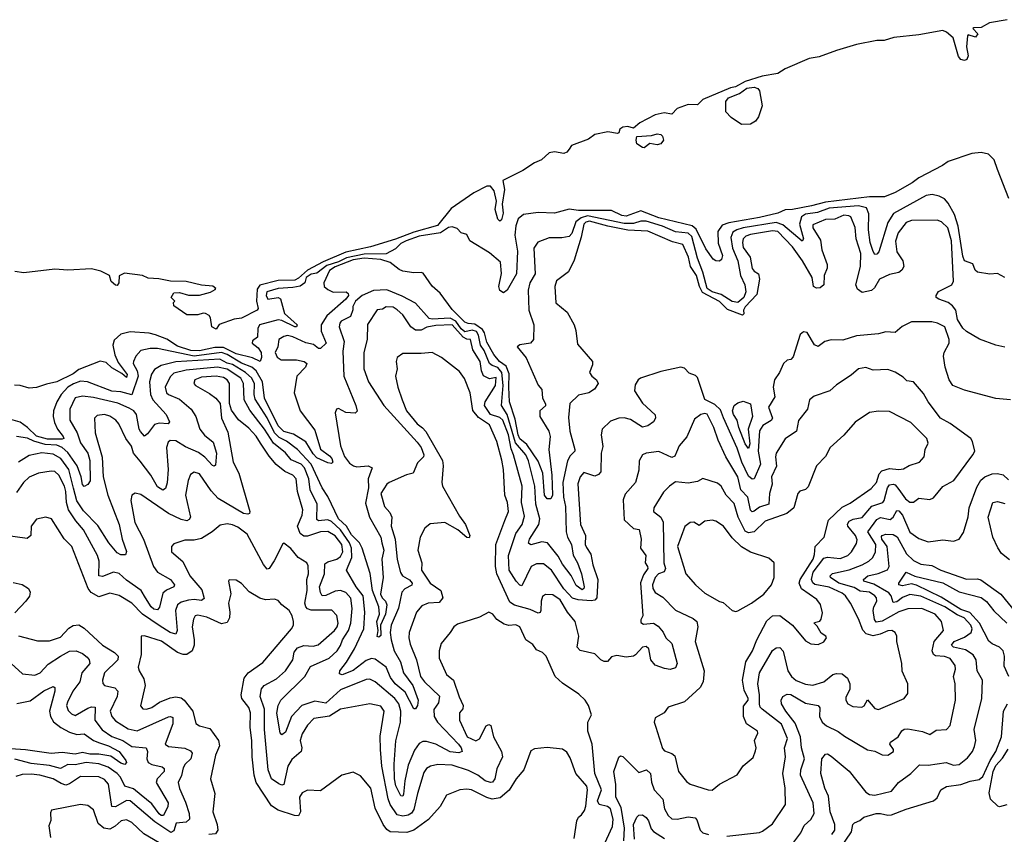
# Model space of a CAD drawing. Extents: x 1443846 to 1577407, y 839182 to 927291.
# Tile 137 of 256: x 1453132 to 1458512, y 908502 to 912953. Entities that reach past the tile are written whole.
import ezdxf

# ---------------------------------------------------------------- set-up
doc = ezdxf.new("R2010")
doc.units = 0

msp = doc.modelspace()

# ---------------------------------------------------------------- linework, layer by layer
at = {"layer": '0CON20XD'}
for points in [[(1458527.3, 912952.7), (1458431.2, 912935), (1458385, 912910), (1458345, 912907.5), (1458340, 912905), (1458367.5, 912875), (1458355, 912857.5), (1458315, 912870), (1458310, 912865), (1458304.4, 912805), (1458314.6, 912755), (1458306.9, 912735), (1458295, 912729.1), (1458275, 912734.4), (1458262.3, 912752.3), (1458233, 912853), (1458195, 912884.3), (1458175, 912892.9), (1458045, 912869.6), (1457907.5, 912855), (1457855, 912838.2), (1457815, 912839.7), (1457705, 912817.4), (1457595, 912783.7), (1457499.8, 912750.2), (1457445, 912740), (1457313.6, 912685), (1457275, 912659.6), (1457188.1, 912645), (1457096.7, 912615), (1457043.8, 912586.2), (1457015, 912580.5), (1456865, 912516.4), (1456835, 912487.5), (1456785, 912488.9), (1456725, 912467.4), (1456695, 912435.8), (1456653.7, 912443.7), (1456605, 912433.1), (1456520.2, 912389.8), (1456485, 912360.9), (1456455, 912368.9), (1456427.1, 912365), (1456411.9, 912355), (1456405.8, 912334.2), (1456399.2, 912330.8), (1456345, 912340.2), (1456275, 912325.9), (1456240.8, 912299.2), (1456147.5, 912265), (1456133.5, 912245), (1456120.8, 912229.2), (1456105, 912222.5), (1456055, 912230.3), (1456024.7, 912225.3), (1455983.4, 912186.6), (1455945, 912171.5), (1455882, 912128), (1455772.7, 912075), (1455780.8, 912025), (1455767.5, 911945), (1455774.2, 911895), (1455765, 911859.4), (1455755, 911851.5), (1455745, 911862.9), (1455730.4, 911915), (1455738, 911962), (1455725, 912016.9), (1455705, 912043.3), (1455685, 912042.3), (1455613.6, 912006.4), (1455489, 911921), (1455415, 911827.8), (1455285, 911791.2), (1455185, 911752.9), (1455048.5, 911711.5)], [(1457075, 912379.5), (1457018.8, 912418.8), (1456990, 912450), (1456990.4, 912505), (1457004.3, 912525.7), (1457065, 912550), (1457105, 912577.9), (1457145, 912583.6), (1457165, 912577.3), (1457175, 912564), (1457188.5, 912481.5), (1457168.6, 912421.4), (1457151.7, 912398.3), (1457125, 912381.2), (1457075, 912379.5)], [(1456545, 912253.3), (1456534.1, 912254.1), (1456504.1, 912274.1), (1456500.4, 912295), (1456504.7, 912315.3), (1456585, 912320.3), (1456615, 912329.5), (1456635, 912325.7), (1456645, 912315.5), (1456649.5, 912295), (1456635, 912273.8), (1456615, 912269.2), (1456575, 912277.1), (1456545, 912253.3)], [(1458537, 911975), (1458475.3, 912134.7), (1458456.8, 912186.8), (1458425, 912218.5), (1458385, 912227.3), (1458335, 912221.5), (1458205, 912178.1), (1458174.1, 912155.9), (1458045, 912088.8), (1458008.9, 912061.1), (1457915, 912009.2), (1457857.5, 911985), (1457775, 911984.9), (1457535, 911956.2), (1457458.1, 911935), (1457355, 911916.3), (1457315, 911914.7), (1457274.8, 911895.2), (1457175, 911871.8), (1457007.4, 911842.6), (1456970.6, 911829.4), (1456946.7, 911795), (1456947.6, 911732.4), (1456971.9, 911665), (1456967.3, 911642.7), (1456955, 911634.2), (1456935, 911635.6), (1456921.9, 911645), (1456881.4, 911701.4), (1456827.9, 911807.9), (1456806.8, 911826.8), (1456625, 911870.2), (1456525, 911907.8), (1456445, 911880), (1456422.4, 911882.4), (1456365, 911909.5), (1456185, 911910.8), (1456135, 911917.9), (1456055, 911895.3), (1455965, 911900), (1455885, 911888.9), (1455855.6, 911864.4), (1455842.9, 911827.1), (1455838.4, 911775), (1455852.8, 911687.2), (1455845.8, 911565), (1455794.7, 911475), (1455775, 911460.9), (1455755, 911473.1), (1455749.6, 911495), (1455764.1, 911565.9), (1455758.7, 911628.7), (1455698.7, 911678.7), (1455590.8, 911745), (1455575, 911778.8), (1455545, 911788), (1455521.7, 911811.7), (1455495, 911821.6), (1455475, 911816.6), (1455431.3, 911788.7), (1455315, 911769.4), (1455243, 911745), (1455215, 911730.2), (1455185, 911701.5), (1455135, 911673.8), (1455015, 911671.5), (1454918.5, 911651.5), (1454875, 911629), (1454810.8, 911609.2), (1454755, 911567.3), (1454725, 911562.4), (1454698, 911545), (1454690.3, 911515), (1454665, 911497.7), (1454625, 911488.8), (1454544.3, 911485), (1454482.9, 911465), (1454478.2, 911445), (1454488.8, 911425), (1454545, 911435.3), (1454558.1, 911428.1), (1454578.2, 911348.2), (1454648.1, 911285), (1454645.3, 911274.7), (1454635, 911274.7), (1454565, 911309.2), (1454545, 911312.6), (1454443.1, 911285), (1454434.3, 911265), (1454430.9, 911219.1), (1454405, 911198), (1454403.3, 911185), (1454435, 911160), (1454451.1, 911135), (1454453, 911107), (1454445.5, 911084.5), (1454405, 911105.7), (1454315, 911127.1), (1454245, 911162.5), (1454198.4, 911161.6), (1454115, 911142.7), (1454066.8, 911145), (1453995, 911169.3), (1453936.5, 911206.5), (1453875, 911231.3), (1453840.5, 911240.5), (1453735, 911248.1), (1453685, 911235.3), (1453647.9, 911202.1), (1453640.8, 911175), (1453651.3, 911121.3), (1453670.4, 911080.4), (1453719.2, 911015), (1453715, 910997.5), (1453690.5, 911020.5), (1453635, 911050.2), (1453605, 911080), (1453572.4, 911087.6), (1453455, 911040.9), (1453425, 911017.1), (1453335.6, 910974.4), (1453277.9, 910962.1), (1453225, 910942.5), (1453185, 910939.2), (1453135, 910954.4), (1453104.2, 910955.8)], [(1458514.6, 911544.6), (1458475, 911565.6), (1458433, 911563), (1458365, 911573.3), (1458352, 911585), (1458339.1, 911619.1), (1458295, 911635.6), (1458285, 911660), (1458260, 911825), (1458238.9, 911888.9), (1458205, 911951.1), (1458185, 911973.3), (1458155, 911989.4), (1458118.1, 911998.1), (1458085, 911992.7), (1457906.2, 911893.8), (1457874.9, 911845.1), (1457825.4, 911685), (1457815, 911671.4), (1457805, 911670.6), (1457795, 911685.7), (1457778.9, 911735), (1457770.2, 911805), (1457772.4, 911892.4), (1457758.2, 911925), (1457715, 911936), (1457555, 911922.8), (1457491.1, 911898.9), (1457425, 911889.7), (1457402.9, 911875), (1457392.3, 911835), (1457414.5, 911755.5), (1457406.9, 911743.1), (1457301.5, 911831.5), (1457265.3, 911845.3), (1457084.8, 911815.2), (1457049.7, 911805), (1457028.5, 911791.5), (1457017.8, 911762.2), (1457027.2, 911705), (1457055.2, 911635), (1457070.2, 911555), (1457094.8, 911505), (1457100.3, 911465), (1457089.1, 911435), (1457055, 911407), (1457025, 911413.5), (1456965, 911450.7), (1456915, 911466.3), (1456888.8, 911485), (1456864.1, 911574.1), (1456835, 911650), (1456805, 911768.2), (1456785, 911786), (1456715, 911793.9), (1456645, 911824.2), (1456555, 911852), (1456525, 911851.9), (1456485, 911839.7), (1456435, 911840.1), (1456235, 911880.6), (1456200.4, 911869.6), (1456171.4, 911848.6), (1456148.8, 911785), (1456135, 911768.5), (1456095, 911760.3), (1456025, 911761.4), (1455963.1, 911736.9), (1455941.9, 911705), (1455947.7, 911565), (1455920, 911515), (1455910.8, 911475), (1455914, 911365), (1455942, 911285), (1455940, 911205), (1455923.9, 911186.1), (1455865, 911176.7), (1455850, 911165), (1455899.2, 911105), (1455938.3, 911018.3), (1455965.7, 910955.7), (1455985, 910932.5), (1455988.7, 910885), (1456005.6, 910854.4), (1456005, 910842.5), (1455974.2, 910815.8), (1455973.4, 910785), (1456022.6, 910705), (1456030.3, 910675), (1456023, 910605), (1456039.6, 910465), (1456042.4, 910355), (1456034.8, 910335.2), (1456015, 910334.3), (1455999.6, 910355), (1455989.7, 910475), (1455965, 910540), (1455902.7, 910632.7), (1455865, 910662), (1455856, 910685), (1455840, 910770), (1455809.2, 910865), (1455804.1, 910945), (1455807.4, 911017.4), (1455789.3, 911059.3), (1455754.6, 911085), (1455723.1, 911123.1), (1455685, 911190.8), (1455671.9, 911241.9), (1455660.9, 911260.9), (1455618.6, 911288.6), (1455582.3, 911292.3), (1455565, 911300.6), (1455495, 911368.9), (1455428.8, 911458.8), (1455385, 911497.3), (1455337, 911567), (1455325, 911572.2), (1455285, 911570.5), (1455225, 911578.1), (1455205, 911587.5), (1455156.8, 911626.8), (1455105, 911643.2), (1455015, 911649.6), (1454955, 911640.3), (1454855, 911602.9), (1454825, 911583), (1454794, 911515), (1454796.6, 911495), (1454815, 911477.9), (1454845, 911464.1), (1454916.2, 911465), (1454926.9, 911456.9), (1454928.2, 911445), (1454914.7, 911425), (1454810.4, 911335), (1454779.9, 911285), (1454778.8, 911251.2), (1454807.5, 911185), (1454775, 911156.2), (1454765, 911155.8), (1454737.7, 911177.7), (1454695, 911187.4), (1454625, 911220.7), (1454595, 911227.2), (1454575, 911222.7), (1454547.5, 911205), (1454543.2, 911165), (1454528.2, 911135), (1454539.7, 911109.7), (1454561.4, 911095), (1454645, 911093.9), (1454686, 911085), (1454700.8, 911075), (1454694.5, 911055), (1454646.1, 911005), (1454631.2, 910915), (1454665.5, 910815), (1454745, 910710), (1454775, 910605.5), (1454825, 910570), (1454837.3, 910555), (1454842.5, 910535), (1454835, 910528.6), (1454815, 910530.8), (1454755, 910559.6), (1454735, 910580), (1454696.4, 910646.4), (1454627.5, 910687.5), (1454575, 910702.3), (1454543.6, 910733.6), (1454469, 910885), (1454459.8, 910975), (1454424, 911035), (1454401.4, 911055), (1454345, 911076.4), (1454265, 911123.1), (1454235, 911133.6), (1454085, 911115.1), (1453885, 911156.5), (1453845, 911156.7), (1453795, 911145.9), (1453767.7, 911115), (1453753.3, 911085), (1453752.4, 911075), (1453774.2, 911034.2), (1453779.7, 911005), (1453745, 910902.5), (1453685, 910919), (1453635, 910922.7), (1453503.7, 910973.7), (1453465, 910977), (1453426.3, 910963.7), (1453395.8, 910944.2), (1453358.5, 910905), (1453335.2, 910865), (1453317.8, 910815), (1453315.7, 910785), (1453322.5, 910752.5), (1453338.9, 910715), (1453370.5, 910675), (1453372.9, 910665), (1453365, 910661), (1453285, 910661.3), (1453225, 910677.8), (1453175.5, 910725.5), (1453135, 910753.6), (1453045, 910780)], [(1458515, 911164), (1458465, 911173.7), (1458376.8, 911206.8), (1458305, 911248.9), (1458285, 911267.8), (1458256.8, 911315), (1458246.6, 911365), (1458229.5, 911389.5), (1458205, 911407.7), (1458153.3, 911425), (1458140, 911435), (1458138.8, 911445), (1458151.7, 911468.3), (1458225.3, 911504.7), (1458234.6, 911525), (1458222.6, 911745), (1458202.3, 911815), (1458169, 911849), (1458145, 911857.6), (1458005, 911856.5), (1457975, 911843.8), (1457932.5, 911787.5), (1457918.1, 911741.9), (1457924.4, 911685), (1457958.2, 911635), (1457962, 911605), (1457951.2, 911585), (1457935, 911571.2), (1457885, 911560.4), (1457830.6, 911535), (1457803, 911487), (1457786.2, 911473.8), (1457735, 911462.6), (1457710.1, 911480.1), (1457701, 911505), (1457726.2, 911605), (1457727.6, 911675), (1457702.5, 911755), (1457696.6, 911816.6), (1457674, 911875), (1457662, 911882), (1457635, 911884.6), (1457585, 911862.7), (1457535, 911861.8), (1457465, 911832.5), (1457465.6, 911815), (1457508, 911748), (1457515.5, 911695), (1457543.5, 911615), (1457543.9, 911595), (1457527.9, 911555), (1457525.9, 911505), (1457505, 911488.2), (1457485, 911486.2), (1457470, 911495), (1457462.4, 911545), (1457409, 911635), (1457355, 911711.8), (1457274.1, 911795.9), (1457245, 911799.7), (1457125, 911779.6), (1457099.4, 911770.6), (1457084.8, 911755), (1457080.7, 911735), (1457085, 911708.2), (1457122.9, 911655), (1457135, 911592.5), (1457145, 911578.5), (1457167.9, 911565), (1457173.6, 911535), (1457158.8, 911451.2), (1457095, 911383.5), (1457087, 911365), (1457088.5, 911345), (1457081.4, 911338.6), (1456999, 911369), (1456955, 911413.5), (1456863.1, 911463.1), (1456846.9, 911495), (1456830.6, 911555), (1456797.6, 911605), (1456785.8, 911655), (1456755, 911723.8), (1456699.1, 911739.1), (1456565, 911797.8), (1456455, 911802.8), (1456345, 911825.5), (1456245, 911851.2), (1456225, 911845.6), (1456215, 911835.6), (1456200.5, 911765), (1456161.4, 911638.6), (1456131.1, 911575), (1456065, 911525.7), (1456055.5, 911495), (1456062.1, 911405), (1456124.1, 911354.1), (1456161.8, 911285), (1456171.3, 911255), (1456179.5, 911179.5), (1456261.4, 911085), (1456262.7, 911067.3), (1456245.8, 911025), (1456258, 911005), (1456283.8, 910985), (1456292, 910965), (1456273.3, 910935), (1456242.5, 910915), (1456185, 910902), (1456138.8, 910855), (1456130.6, 910779.4), (1456137.2, 910705), (1456165.3, 910604.7), (1456164.6, 910595), (1456139.7, 910570.3), (1456125, 910541.9), (1456099.8, 910425), (1456102.8, 910345), (1456113.4, 910293.4), (1456117.6, 910155), (1456124.8, 910125), (1456146.9, 910085), (1456156.6, 910026.6), (1456179.7, 909985), (1456201.6, 909925), (1456216.3, 909855), (1456214.7, 909845), (1456205, 909837.6), (1456172, 909862), (1456145.5, 909915.5), (1456097.4, 909977.4), (1456075, 910021.1), (1456015.3, 910095), (1455985, 910100.6), (1455925, 910083.2), (1455912.1, 910092.1), (1455917.2, 910115), (1455967.8, 910195), (1455974.3, 910225), (1455951.5, 910305), (1455947.3, 910405), (1455912, 910542), (1455897.3, 910575), (1455841.8, 910641.8), (1455795.6, 910795.6), (1455765.1, 910845), (1455774.5, 910955), (1455766.5, 911025), (1455745, 911053.4), (1455713.1, 911063.1), (1455699.5, 911075), (1455670.7, 911145), (1455650.8, 911175), (1455639.8, 911229.8), (1455628.7, 911248.7), (1455605, 911255.6), (1455565, 911246.6), (1455545, 911264), (1455515.7, 911305.7), (1455485, 911322.4), (1455386.3, 911316.3), (1455370.1, 911320.1), (1455295, 911403.4), (1455222.5, 911442.5), (1455137.5, 911477.5), (1455065, 911472.6), (1455003.8, 911445), (1454967.7, 911415), (1454952.5, 911385), (1454953.2, 911366.8), (1454939, 911331), (1454888.9, 911305), (1454880.5, 911295), (1454876.9, 911275), (1454905.9, 911195), (1454897.6, 911142.4), (1454902.6, 911005), (1454969.1, 910845), (1454975.7, 910814.3), (1454965, 910802.9), (1454915, 910806.7), (1454875, 910828), (1454863.8, 910825), (1454856.2, 910805), (1454885.9, 910624.1), (1454906.4, 910566.4), (1454935, 910529.6), (1454955.7, 910515.7), (1454975, 910510.5), (1455035.5, 910515.5), (1455058.9, 910505), (1455036.9, 910445), (1455037.7, 910395), (1455021.3, 910311.3), (1455043, 910235), (1455105, 910126.4), (1455111.5, 910095), (1455121, 910055), (1455111.5, 910005), (1455118.2, 909905), (1455103.5, 909815), (1455112.5, 909795), (1455131.2, 909775), (1455137.9, 909755), (1455130.5, 909705), (1455103.3, 909645), (1455105, 909588), (1455095, 909578.5), (1455085, 909583.3), (1455091.4, 909615), (1455083, 909665), (1455098.4, 909705), (1455093.9, 909745), (1455059.1, 909835), (1455047.1, 909927.1), (1455004.1, 910065), (1454988.7, 910095), (1454945, 910138.7), (1454917.6, 910185), (1454874.7, 910225), (1454815, 910348.6), (1454784.1, 910395), (1454725, 910525.1)], [(1455048.5, 911711.5), (1454915, 911682), (1454790.3, 911629.7), (1454705, 911583.7), (1454655, 911539.8), (1454635, 911529.6), (1454545, 911527.1), (1454445, 911501.5), (1454429.8, 911480.2), (1454426.7, 911415), (1454435.3, 911375), (1454430, 911365), (1454345, 911321.8), (1454305, 911315.9), (1454221.8, 911288.2), (1454205, 911261.9), (1454181.5, 911275), (1454174.3, 911324.3), (1454167, 911337), (1454148.3, 911348.3), (1454135, 911350), (1454105, 911340), (1454045, 911340), (1453975, 911390), (1453972.5, 911407.5), (1453980, 911415), (1453960, 911435), (1453975, 911460), (1454005, 911462.5), (1454055, 911447.5), (1454115, 911447.5), (1454175, 911463.3), (1454200.7, 911479.3), (1454203.3, 911485), (1454187.6, 911497.6), (1454125, 911503.1), (1454041.9, 911521.9), (1453956.6, 911523.4), (1453892.3, 911537.7), (1453835, 911540), (1453803.8, 911555), (1453705, 911567.3), (1453675, 911553.5), (1453674.4, 911515), (1453665, 911501.4), (1453655, 911502.5), (1453632.6, 911522.6), (1453623.5, 911555), (1453575, 911578.1), (1453525, 911591.7), (1453395, 911583.9), (1453325, 911589.3), (1453155, 911570), (1453105, 911576.7)], [(1456790.7, 911020.7), (1456765, 911048.9), (1456743.6, 911053.6), (1456635, 911031), (1456524.5, 910995), (1456511.5, 910985), (1456495, 910957.1), (1456490.7, 910925), (1456535, 910858.2), (1456604.1, 910794.1), (1456606.8, 910775), (1456595.2, 910755), (1456565, 910733.8), (1456535, 910726.6), (1456469.1, 910769.1), (1456435, 910777.2), (1456405, 910775.9), (1456361, 910759), (1456315.2, 910715), (1456309, 910685), (1456318.2, 910621.8), (1456309.4, 910585), (1456307.2, 910482.8), (1456295, 910467.3), (1456275, 910459.7), (1456215, 910478.9), (1456195, 910455.8), (1456182.5, 910417.5), (1456196.6, 910195), (1456224, 910135), (1456222.4, 910085), (1456229, 910069), (1456253.5, 910033.5), (1456263.5, 909975), (1456291.1, 909895), (1456284.7, 909795), (1456275, 909780.5), (1456255, 909776.9), (1456182.6, 909782.6), (1456152.1, 909792.1), (1456105, 909842.4), (1456038, 909945), (1455995, 909980.4), (1455955, 909979.6), (1455926.5, 909965), (1455875, 909860), (1455865, 909862.5), (1455845, 909884.5), (1455805.8, 909945), (1455802, 910025), (1455843, 910145), (1455877.9, 910195), (1455890.3, 910240.3), (1455874.8, 910315.2), (1455877, 910405), (1455829.7, 910575), (1455817.4, 910607.4), (1455802.4, 910685), (1455771.3, 910765), (1455755, 910779.8), (1455705.1, 910795.1), (1455672.1, 910845), (1455674.7, 910865), (1455732.5, 910955), (1455735, 910997.5), (1455698.8, 910991.2), (1455667, 911007), (1455656.2, 911035), (1455648.7, 911085), (1455608.2, 911148.2), (1455595.5, 911205), (1455575, 911207.4), (1455555, 911218.3), (1455495, 911284.7), (1455405, 911282), (1455357, 911273), (1455325, 911255.9), (1455295, 911256.5), (1455268.7, 911275), (1455225, 911340), (1455195, 911366.7), (1455172.4, 911382.4), (1455135, 911384.2), (1455115, 911371.4), (1455085, 911367.5), (1455032.3, 911287.7), (1455031.1, 911205), (1455011.8, 911135), (1455012.2, 911045), (1455038.6, 910975), (1455122.1, 910845), (1455304.6, 910645), (1455326.2, 910615), (1455341.2, 910575), (1455338.8, 910565), (1455305, 910532.5), (1455282.5, 910475), (1455245, 910466.2), (1455151.2, 910425), (1455138, 910415), (1455104.5, 910365), (1455125, 910293.3), (1455155, 910261.1), (1455165.6, 910235.6), (1455161.3, 910185), (1455183, 910115), (1455194.3, 910004.3), (1455212.6, 909932.6), (1455223.1, 909915), (1455262.4, 909892.4), (1455276.2, 909875), (1455275, 909863.5), (1455236.6, 909843.4), (1455220.8, 909825), (1455201.8, 909738.2), (1455161.3, 909645), (1455156.7, 909605), (1455162, 909565), (1455177.7, 909505), (1455213.6, 909445), (1455228.9, 909385), (1455280.3, 909315), (1455308.6, 909235), (1455306.4, 909205), (1455295, 909188.2), (1455285, 909187.3), (1455238.1, 909278.1), (1455184, 909324), (1455158.1, 909358.1), (1455135.2, 909415), (1455075, 909458.8), (1455055, 909462.3), (1455025, 909452.2), (1454955, 909396.7), (1454895, 909374.3), (1454878.8, 909378.8), (1454880.8, 909395), (1454918.2, 909441.8), (1454962.4, 909515), (1455012.3, 909625), (1455017.7, 909715), (1455008.8, 909805), (1454971, 909855), (1454917.7, 909945), (1454947.1, 910015), (1454945.1, 910065), (1454933.6, 910095), (1454885.6, 910165), (1454835, 910211.7), (1454815, 910220.9), (1454765, 910214.4), (1454755, 910222.2), (1454757.5, 910305), (1454718.9, 910385), (1454711.5, 910445), (1454689.1, 910505), (1454669.4, 910525), (1454615, 910548.6), (1454585, 910586), (1454519.4, 910639.4), (1454470.3, 910715), (1454389.2, 910819.2), (1454358.8, 910875), (1454354.8, 910965), (1454339.8, 910995), (1454265, 911042.9), (1454213.7, 911053.7), (1454042.2, 911037.8), (1453975, 911020.7), (1453955, 911001.8), (1453927.1, 910945), (1453934.7, 910915), (1453945, 910905.4), (1454005, 910879.5), (1454068.8, 910825), (1454094.1, 910785), (1454116.7, 910715), (1454142.3, 910682.3), (1454188.6, 910645), (1454207.4, 910585), (1454201.7, 910518.3), (1454195, 910512.9), (1454185, 910517.8), (1454143, 910563), (1454108.7, 910588.7), (1454038.4, 910618.4), (1453985, 910651.2), (1453955, 910653.5), (1453943.1, 910645), (1453933.9, 910615), (1453943.6, 910495), (1453937.3, 910422.7), (1453928.5, 910391.5), (1453915, 910382.7), (1453885, 910400.8), (1453849.6, 910465), (1453791.4, 910541.4), (1453754.8, 910585), (1453743.2, 910623.2), (1453711.8, 910665), (1453674.1, 910744.1), (1453657.3, 910765), (1453625, 910786.7), (1453595, 910795.8), (1453555, 910790.9), (1453541.5, 910775), (1453544.8, 910695), (1453583.2, 910563.2), (1453588.5, 910455), (1453614.8, 910355), (1453675.2, 910195), (1453691.4, 910115), (1453715, 910047.5), (1453711.2, 910028.8), (1453685, 910029.2), (1453665, 910039.4), (1453619.7, 910095), (1453558.9, 910188.9), (1453480.2, 910270.2), (1453444.7, 910324.7), (1453426.6, 910393.4), (1453400.1, 910495), (1453357.2, 910555), (1453315, 910579.8), (1453254.2, 910585.8), (1453185, 910571.8), (1453125, 910536)], [(1458545, 910875.6), (1458465, 910883.1), (1458295, 910929.5), (1458230, 910955), (1458210, 910985), (1458188.5, 911055), (1458180, 911115), (1458182.9, 911135), (1458210.6, 911185), (1458210.6, 911205), (1458186, 911275), (1458147.5, 911295), (1458115, 911301.1), (1458005, 911301.9), (1457952.9, 911277.1), (1457915, 911242.9), (1457865, 911246.8), (1457825, 911237.3), (1457705, 911225.4), (1457628.6, 911201.4), (1457565, 911203.5), (1457532, 911195), (1457495, 911167.1), (1457475, 911175.8), (1457433.8, 911243.8), (1457415, 911248.2), (1457396.9, 911233.1), (1457359, 911111), (1457345, 911096.7), (1457325, 911092.2), (1457305.6, 911075), (1457283.2, 911025), (1457255.4, 910985), (1457248.4, 910945), (1457257.1, 910892.9), (1457224, 910835), (1457245.4, 910775), (1457237.8, 910762.2), (1457192, 910735), (1457173.9, 910706.1), (1457166.8, 910595), (1457180.4, 910525), (1457145, 910443.6), (1457135, 910441.9), (1457115, 910459.1), (1457077.8, 910535), (1457052.5, 910612.5), (1456976.7, 910776.7), (1456962, 910822), (1456930.7, 910850.7), (1456875, 910877.7), (1456835, 910998.6), (1456825, 911009.4), (1456790.7, 911020.7)], [(1456995, 908491.9), (1457175, 908512.9), (1457190.9, 908519.1), (1457245, 908560), (1457315.5, 908665), (1457314.7, 908755), (1457301.2, 908835), (1457317.1, 908925), (1457310.7, 908975), (1457327.6, 909025), (1457294.4, 909104.4), (1457187.9, 909185), (1457177.3, 909197.3), (1457173.9, 909213.9), (1457174.8, 909265), (1457165.3, 909324.7), (1457175, 909384), (1457245, 909505.6), (1457265, 909521.1), (1457285, 909521.9), (1457302.9, 909502.9), (1457328.9, 909395), (1457348.2, 909365), (1457375, 909342.9), (1457425, 909321.8), (1457465, 909317.8), (1457525, 909335.3), (1457575, 909375.3), (1457595, 909380.7), (1457625, 909378.5), (1457655, 909355.4), (1457668.2, 909325), (1457667.8, 909295), (1457645, 909250), (1457645.6, 909235), (1457657.1, 909215), (1457685, 909200), (1457733.5, 909196.5), (1457745.9, 909204.1), (1457765, 909237.5), (1457805, 909189.5), (1457825, 909183.5), (1457965, 909244.4), (1457985, 909272), (1457984.7, 909325), (1457952.9, 909392.9), (1457951, 909435), (1457938.4, 909491.6), (1457924.3, 909555), (1457924, 909585), (1457915.6, 909605.6), (1457897.5, 909615), (1457875, 909614.4), (1457834, 909596), (1457795, 909587.2), (1457757.5, 909597.5), (1457738, 909618), (1457715, 909678.6), (1457671.8, 909765), (1457644.5, 909805), (1457625, 909820.5), (1457555, 909853.1), (1457477.1, 909867.1), (1457465.7, 909875.7), (1457458.9, 909895), (1457468.3, 909935), (1457525, 910011.6), (1457545, 910016.6), (1457615, 910008.1), (1457657.5, 910025), (1457677.7, 910045), (1457705, 910090.8), (1457708.3, 910111.7), (1457699, 910135), (1457657.6, 910185), (1457654.2, 910195.8), (1457665, 910213.8), (1457685.2, 910224.8), (1457735, 910233.5), (1457787.2, 910295), (1457848.4, 910315), (1457856.2, 910325), (1457874.1, 910395.9), (1457885, 910411.2), (1457904.8, 910415.2), (1457915, 910410.7), (1457936.1, 910386.1), (1457971.6, 910335), (1457995, 910316), (1458015, 910317.1), (1458045, 910338.9), (1458105, 910332.2), (1458125, 910340.8), (1458175, 910402), (1458235.6, 910435), (1458340, 910575), (1458350, 910595), (1458338.3, 910648.3), (1458329.2, 910665), (1458215, 910746.5), (1458163.3, 910775), (1458095, 910865.6), (1458071.1, 910911.1), (1458015, 910974), (1457978.8, 910978.8), (1457959.2, 910999.2), (1457915, 911027.1), (1457875, 911041.9), (1457795, 911037.8), (1457755, 911052.2), (1457715.8, 911045), (1457675, 911010.6), (1457595, 910958.6), (1457558.8, 910925), (1457472.5, 910895), (1457447.5, 910875), (1457435.6, 910825), (1457387.6, 910762.4), (1457375.5, 910705), (1457315, 910662.9), (1457265, 910583.8), (1457261.1, 910565), (1457266.2, 910513.8), (1457240, 910455), (1457242.5, 910415), (1457229, 910365), (1457224.6, 910305), (1457175, 910289.6), (1457145, 910267.6), (1457135, 910264.7), (1457125, 910273.5), (1457109.7, 910345), (1457072.6, 910385), (1457055, 910455.5), (1456990.8, 910565), (1456949.1, 910655), (1456925.3, 910725), (1456888.1, 910798.1), (1456875, 910801.5), (1456854.3, 910795.7), (1456819.1, 910770.9), (1456776.4, 910673.6), (1456735.3, 910625), (1456720.5, 910590.5), (1456711.7, 910568.3), (1456695, 910561.2), (1456625, 910593.9), (1456555, 910584.4), (1456534.6, 910575.4), (1456517.4, 910542.6), (1456515, 910492.5), (1456496.7, 910425), (1456439.9, 910360.1), (1456430.1, 910329.9), (1456435, 910220), (1456485, 910173.3), (1456517, 910167), (1456527.5, 910115), (1456523.3, 910065), (1456552.5, 910025), (1456550, 909985), (1456563.1, 909965), (1456564.4, 909955), (1456539.9, 909920.1), (1456524.3, 909875.7), (1456537.3, 909695), (1456525, 909673.3), (1456525, 909658.8), (1456540.5, 909650.5), (1456595, 909655.8), (1456620, 909640), (1456647.4, 909607.4), (1456663.1, 909575), (1456695.2, 909545.2), (1456725.2, 909435), (1456715, 909411.9), (1456686.6, 909403.4), (1456655, 909407.3), (1456605, 909426.8), (1456580.8, 909455), (1456570.5, 909515), (1456555, 909527.8), (1456535, 909524.4), (1456497.6, 909482.4), (1456485, 909476), (1456445, 909470.8), (1456395, 909478.8), (1456365, 909472.5), (1456343, 909447), (1456325, 909446.7), (1456307.5, 909455), (1456275, 909487.5), (1456195, 909505.6), (1456177.8, 909525), (1456186.4, 909585), (1456166.7, 909665), (1456125.9, 909715.9), (1456085, 909782.9), (1456045, 909810.9), (1456005, 909813.1), (1455988, 909802), (1455980.9, 909775), (1455980, 909725), (1455975, 909713.3), (1455965, 909710), (1455920.9, 909730.9), (1455835, 909754.1), (1455810.7, 909770.7), (1455739, 909925), (1455732.7, 909965), (1455733.6, 910086.4), (1455782.9, 910217.1), (1455802.9, 910265), (1455798.1, 910315), (1455782.4, 910355), (1455775.2, 910495), (1455766.7, 910546.7), (1455738.4, 910648.4), (1455699.6, 910739.6), (1455639.4, 910779.4), (1455607.5, 910817.5), (1455592.7, 910915), (1455562.9, 910992.9), (1455535, 911030.6), (1455436.7, 911106.7), (1455385.3, 911135.3), (1455325, 911128.5), (1455225, 911129.1), (1455195, 911106.9), (1455188.7, 911085), (1455194.5, 911045), (1455185.7, 911005), (1455197.8, 910945), (1455221.8, 910875), (1455245.9, 910815.9), (1455303.1, 910745), (1455332.8, 910722.8), (1455352, 910702), (1455441.4, 910545), (1455446.7, 910515), (1455439.5, 910425), (1455442.9, 910405), (1455535, 910240.3), (1455567.5, 910195), (1455591.5, 910135), (1455587.3, 910122.7), (1455575, 910123.8), (1455526, 910166), (1455455, 910205.4), (1455375, 910197.5), (1455346, 910175), (1455321.2, 910125), (1455307.3, 910055), (1455328.5, 909985), (1455326.8, 909945), (1455374.6, 909874.6), (1455433, 909835), (1455443.9, 909795), (1455425, 909767.8), (1455364.2, 909765.8), (1455330, 909750), (1455301.1, 909715), (1455261.1, 909605), (1455258.7, 909575), (1455265, 909541.2), (1455300.7, 909455), (1455322.1, 909365), (1455344.7, 909335), (1455426.5, 909256.5), (1455420, 909220), (1455395.7, 909184.3), (1455396.8, 909145), (1455415, 909114), (1455530.3, 908995), (1455544.8, 908975), (1455550, 908955), (1455532.4, 908947.6), (1455485, 908952), (1455405, 908994.5), (1455355, 909009), (1455335, 909008.7), (1455315, 908998), (1455289, 908961), (1455255, 908879.6), (1455235.7, 908795), (1455228.8, 908721.2), (1455225, 908710.9), (1455215, 908711.8), (1455187, 908767), (1455180.6, 908805), (1455179, 908885), (1455187.3, 909012.7), (1455213.2, 909115), (1455214.8, 909175), (1455203.3, 909215), (1455182, 909245), (1455075, 909335.2), (1455045, 909350), (1455025, 909347.2), (1454885, 909292.1), (1454805, 909218.8), (1454745, 909229), (1454674.7, 909205.3), (1454617.9, 909145), (1454585, 909060), (1454565, 909046.2), (1454555, 909056.2), (1454536.7, 909163.3), (1454544, 909205), (1454559.1, 909235), (1454690.3, 909365), (1454721.4, 909418.6), (1454823.9, 909465), (1454866.3, 909505), (1454885, 909534.5)], [(1454725, 910525.1), (1454650.2, 910605), (1454589.7, 910649.7), (1454549.6, 910669.6), (1454525, 910695.1), (1454485, 910777.8), (1454418.9, 910878.9), (1454413, 910905), (1454415, 910962.5), (1454401.2, 910995), (1454366.8, 911025), (1454295, 911069.1), (1454265, 911076.8), (1454225, 911097.7), (1453985, 911084.1), (1453905.9, 911064.1), (1453868.4, 911041.6), (1453853.1, 911016.9), (1453841.3, 910975), (1453846.9, 910905), (1453860.5, 910875), (1453932.5, 910795), (1453951.4, 910755), (1453944.4, 910745.6), (1453895, 910747.8), (1453868.9, 910741.1), (1453829.9, 910690.1), (1453815, 910677.5), (1453792.6, 910702.6), (1453785, 910715.8), (1453770.4, 910795), (1453756.2, 910815), (1453731.2, 910831.2), (1453668.1, 910858.1), (1453535, 910888.4), (1453475, 910895.8), (1453435, 910886), (1453405.9, 910824.1), (1453405.8, 910765), (1453445.6, 910695), (1453465, 910640.7), (1453504.9, 910584.9), (1453515.1, 910545), (1453516.9, 910433.1), (1453505, 910413.1), (1453485, 910402.5), (1453475, 910414), (1453468.3, 910455), (1453446, 910516), (1453395, 910588.7), (1453364.1, 910615), (1453335, 910627.3), (1453271.8, 910631.8), (1453209.7, 910649.7), (1453175, 910667), (1453115, 910675.3)], [(1454885, 909534.5), (1454896.6, 909565), (1454929.2, 909615), (1454942.2, 909655), (1454948.4, 909735), (1454941.7, 909791.7), (1454915, 909823.9), (1454885, 909833.8), (1454855, 909831), (1454805, 909807.3), (1454785.7, 909805.7), (1454775, 909822.9), (1454770.9, 909855), (1454797, 909925), (1454799.5, 909980.5), (1454815, 909991.5), (1454864.9, 910005.1), (1454885, 910019.5), (1454897.4, 910045), (1454892.9, 910085), (1454855, 910133.4), (1454815, 910156.6), (1454775, 910154.1), (1454705, 910130.2), (1454685, 910131.7), (1454665, 910145.3), (1454650.2, 910185), (1454676.2, 910245), (1454679.7, 910275), (1454650.9, 910375), (1454643.1, 910445), (1454625, 910464.1), (1454581.1, 910485), (1454533.4, 910523.4), (1454495, 910567.7), (1454448.3, 910638.3), (1454425, 910676.5), (1454385, 910720.6), (1454326.9, 910766.9), (1454290, 910820), (1454277.9, 910855), (1454277.8, 910965), (1454266.4, 910985), (1454245, 910998.5), (1454205, 911005.8), (1454125, 910999.8), (1454088.9, 910985), (1454083.5, 910965), (1454093.1, 910955), (1454170, 910910), (1454203.3, 910885), (1454228.1, 910855), (1454235.8, 910775), (1454270, 910700), (1454298.6, 910535), (1454330.3, 910475), (1454388.9, 910265), (1454387.5, 910255), (1454379.6, 910250.4), (1454355, 910255.4), (1454216.7, 910336.7), (1454177.8, 910377.8), (1454115, 910471.5), (1454085, 910481.1), (1454065, 910467.5), (1454052.1, 910435), (1454038.9, 910355), (1454065.3, 910235), (1454058.1, 910221.9), (1454045, 910214.7), (1454015, 910221.6), (1453945.1, 910255.1), (1453795, 910358.5), (1453764, 910366), (1453744.3, 910355.7), (1453739.4, 910325), (1453761.6, 910205), (1453809.3, 910115), (1453862.8, 909965), (1453885.5, 909935), (1453956.9, 909895), (1453978.5, 909865), (1453975.3, 909854.7), (1453933.9, 909836.1), (1453915, 909819.6), (1453896.8, 909743.2), (1453885, 909729.1), (1453865, 909732.9), (1453850.7, 909745), (1453819.6, 909795), (1453795.8, 909835), (1453715, 909890.4), (1453675, 909927.7), (1453645, 909933.5), (1453585, 909911.4), (1453564.8, 909914.8), (1453566.9, 909995), (1453558.3, 910025), (1453481.7, 910165), (1453439, 910215), (1453399.1, 910275), (1453387.7, 910315), (1453384.8, 910375), (1453377, 910405), (1453346.6, 910465), (1453325, 910483.5), (1453305, 910486.7), (1453235, 910475.9), (1453185, 910454.1), (1453152.7, 910425), (1453115, 910368.8)], [(1457115, 910610), (1457095.7, 910635), (1457060.9, 910725), (1457052.3, 910765), (1457032.6, 910795), (1457027.4, 910815), (1457035.8, 910845), (1457055, 910859.1), (1457085, 910869.2), (1457124.8, 910854.8), (1457135.6, 910785), (1457112, 910715), (1457121, 910635), (1457115, 910610)], [(1456915, 908743.6), (1456955, 908775.8), (1457052.8, 908827.2), (1457085, 908875.8), (1457138.8, 908921.2), (1457152.4, 908957.6), (1457155.6, 908975), (1457146.5, 909015), (1457165.5, 909055), (1457163.1, 909065), (1457102.9, 909105), (1457086.6, 909146.6), (1457086.9, 909203.1), (1457111.8, 909235), (1457112.1, 909245), (1457090.1, 909290.1), (1457081.6, 909345), (1457099.5, 909445), (1457135.7, 909505), (1457160, 909565), (1457215, 909668.9), (1457246, 909695), (1457285, 909697.9), (1457355, 909645.6), (1457425, 909558.6), (1457455, 909543.1), (1457495, 909540), (1457525, 909554.2), (1457540.8, 909575), (1457535.8, 909585), (1457511.7, 909601.7), (1457490, 909640), (1457472.5, 909655), (1457475, 909660), (1457503.9, 909666.1), (1457511.7, 909678.3), (1457517.5, 909712.5), (1457507.4, 909757.4), (1457487.5, 909785), (1457403.2, 909843.2), (1457390.5, 909875), (1457397, 909895), (1457466.7, 910005), (1457475, 910030), (1457477.9, 910075), (1457527.3, 910125), (1457551.1, 910218.9), (1457625, 910290), (1457669.1, 910310.9), (1457785, 910391.2), (1457813.2, 910425), (1457827.6, 910472.4), (1457842.2, 910487.8), (1457885, 910500.7), (1457935, 910495.3), (1457960.3, 910499.7), (1457992, 910518), (1458048.1, 910535), (1458074.5, 910565), (1458078.6, 910605), (1458095, 910640), (1458087.8, 910665), (1458001.3, 910751.3), (1457885, 910812.2), (1457825, 910813.5), (1457775, 910806.5), (1457696.1, 910753.9), (1457635, 910682), (1457560, 910615), (1457534.1, 910565.9), (1457486, 910515), (1457439.7, 910400.3), (1457425, 910386), (1457395, 910376.5), (1457383.8, 910365), (1457361.4, 910285), (1457324, 910255), (1457205, 910213.8), (1457145, 910154), (1457115, 910148.5), (1457095, 910158), (1457058.4, 910235), (1457035, 910308.8), (1456992.7, 910355), (1456964.4, 910405), (1456945, 910420.5), (1456865, 910446.7), (1456835, 910429.2), (1456785, 910421.2), (1456715, 910427.5), (1456682.5, 910405), (1456649.2, 910370.8), (1456597.5, 910285), (1456594.4, 910265), (1456635, 910234.9), (1456647.8, 910207.8), (1456652.1, 909985), (1456660.9, 909955), (1456653.4, 909936.6), (1456622.7, 909925), (1456603.3, 909905), (1456590.5, 909865), (1456591.8, 909845), (1456605, 909823.3), (1456646.9, 909796.9), (1456715, 909726.4), (1456811.5, 909681.5), (1456832.5, 909665), (1456837.1, 909635), (1456823.1, 909555), (1456872.3, 909395), (1456866.2, 909335), (1456850.9, 909305), (1456763.6, 909226.4), (1456675, 909197.5), (1456654, 909165), (1456605, 909138.4), (1456598.8, 909115), (1456607.7, 909087.7), (1456645, 908970.5), (1456655, 908958.6), (1456695, 908944.2), (1456711.6, 908931.6), (1456732.1, 908845), (1456775, 908790), (1456795, 908776.9), (1456893.3, 908745), (1456915, 908743.6)], [(1457360.9, 908459.1), (1457399.6, 908510.4), (1457419, 908551), (1457455, 908582.5), (1457472, 908615), (1457467.2, 908675), (1457398.4, 908825), (1457399.3, 908855), (1457419.5, 908915), (1457403.5, 908975), (1457398.4, 909035), (1457369.6, 909109.6), (1457317.8, 909175), (1457295.3, 909215), (1457293.3, 909235), (1457302.1, 909255), (1457325, 909268.6), (1457345, 909266.8), (1457425, 909218.1), (1457495, 909206.7), (1457503, 909193), (1457501.2, 909145), (1457516.9, 909115), (1457539.6, 909095), (1457603.5, 909063.5), (1457638.4, 909038.4), (1457765, 908962.9), (1457805, 908955.6), (1457845, 908936.5), (1457874.5, 908934.5), (1457905.6, 908955), (1457906.9, 908965), (1457886.7, 908995), (1457890, 909005), (1457931.5, 909035), (1457952.3, 909067.7), (1457964.2, 909075.8), (1457985, 909077.6), (1458065, 909064.4), (1458105, 909047.5), (1458139.3, 909070.7), (1458195, 909074.5), (1458215, 909096.2), (1458245.3, 909235), (1458243.6, 909323.6), (1458233.8, 909365), (1458245.3, 909405), (1458243.8, 909425), (1458215, 909461.8), (1458185, 909472.8), (1458135, 909476.6), (1458124.2, 909485), (1458117.5, 909505), (1458128.2, 909555), (1458179.1, 909615), (1458169.3, 909665), (1458133.3, 909705), (1458061.4, 909735), (1457985, 909733.7), (1457935, 909717.7), (1457845, 909666), (1457811.7, 909661.7), (1457801.7, 909675), (1457795.2, 909724.8), (1457798.8, 909745), (1457815.2, 909775), (1457812.8, 909795), (1457804.7, 909805), (1457775, 909825.2), (1457725, 909831.4), (1457690.5, 909850.5), (1457607.2, 909875), (1457561.6, 909905), (1457561.1, 909915), (1457573.4, 909926.6), (1457665, 909947), (1457735, 909974.3), (1457772.3, 909995), (1457792.7, 910015), (1457807.4, 910045), (1457808.9, 910085), (1457766.7, 910155), (1457815, 910222.2), (1457835, 910232.8), (1457887.5, 910222.5), (1457905.1, 910234.9), (1457925, 910270.9), (1457935, 910269.1), (1457956.3, 910245), (1457995, 910153.5), (1458045, 910118.9), (1458095, 910100), (1458175, 910111.4), (1458235, 910103.6), (1458265.3, 910114.7), (1458289.5, 910150.5), (1458315, 910236.7), (1458319.7, 910285), (1458360.8, 910399.2), (1458383.4, 910436.6), (1458405, 910455.3), (1458445, 910470.8), (1458475, 910473.6), (1458506.2, 910466.2), (1458535, 910439.2)], [(1458540.9, 910000.9), (1458497.2, 910037.2), (1458476.6, 910066.6), (1458449.7, 910125), (1458423.6, 910235), (1458448.6, 910315), (1458475, 910321.1), (1458515, 910308.8)], [(1455483.4, 909605), (1455435.5, 909545), (1455424.5, 909505), (1455424.5, 909465), (1455463.8, 909375), (1455502.2, 909345), (1455533.1, 909253.1), (1455555.9, 909205), (1455552.9, 909187.1), (1455534.4, 909165), (1455535.6, 909125), (1455577.5, 909035), (1455625, 909012.5), (1455645, 909023.8), (1455681.2, 909095), (1455695, 909101.2), (1455705.9, 909095.9), (1455721.1, 909035), (1455764.1, 908955), (1455769.7, 908925), (1455739.6, 908860.4), (1455728.7, 908805), (1455715, 908787.8), (1455705, 908784.5), (1455675, 908794.2), (1455635, 908824.8), (1455585, 908850.5), (1455495, 908880), (1455416.4, 908883.6), (1455376.7, 908875), (1455355, 908862), (1455340, 908840), (1455305.2, 908724.8), (1455285, 908637.5), (1455272.6, 908617.4), (1455255, 908606.9), (1455225, 908601.5), (1455195, 908607.9), (1455156.9, 908665), (1455145.9, 908695.9), (1455110.7, 908875), (1455103.8, 908965), (1455101.7, 909038.3), (1455123.5, 909175), (1455105, 909201.4), (1455045.5, 909215.5), (1454885, 909185.4), (1454825, 909147.2), (1454740, 909135), (1454705, 909098), (1454675, 909050.8), (1454664.2, 909015), (1454673.3, 908975), (1454670, 908955), (1454619.6, 908910.4), (1454596.6, 908875), (1454575.4, 908775), (1454565, 908770), (1454547.4, 908777.4), (1454508.8, 908805), (1454490.6, 908855), (1454469.4, 909075), (1454469.3, 909185), (1454446.4, 909255), (1454453.9, 909296.1), (1454467.5, 909315), (1454535, 909351.2), (1454585.2, 909394.8), (1454624.1, 909455), (1454632.6, 909497.4), (1454649.7, 909520.3), (1454685, 909534.2), (1454735, 909529.2), (1454762.6, 909537.4), (1454852.7, 909615), (1454867.4, 909635), (1454872.2, 909655), (1454865, 909697.1), (1454837, 909727), (1454725, 909727.6), (1454705, 909733.4), (1454695, 909744.7), (1454690.9, 909765), (1454702.4, 909835), (1454700.5, 909895), (1454709.6, 909925), (1454708.6, 909968.6), (1454700.6, 909985), (1454654.2, 910015), (1454613.6, 910063.6), (1454575, 910093.3), (1454570.5, 910089.5), (1454523.2, 909996.8), (1454495.8, 909954.2), (1454485, 909951.2), (1454465, 909975.8), (1454375, 910141.5), (1454325, 910179.7), (1454295, 910192.8), (1454265, 910197.5), (1454228.2, 910191.8), (1454184.7, 910155.3), (1454125, 910117.9), (1454085, 910109.2), (1454035, 910108.9), (1453975, 910088.5), (1453962.5, 910075), (1453961.9, 910045), (1454023, 909993), (1454061.2, 909915), (1454128, 909838), (1454140.4, 909789.6), (1454125, 909779.1), (1454085, 909784.8), (1454055, 909782.1), (1454015, 909770.3), (1453993.9, 909756.1), (1453983.5, 909725), (1453993.5, 909615), (1453985, 909595.5), (1453955, 909604.8), (1453895, 909642.1), (1453804.1, 909704.1), (1453745, 909764.7), (1453675, 909806.1), (1453625, 909820.4), (1453565, 909800.2), (1453522.4, 909822.4), (1453506.5, 909845), (1453417.8, 910075), (1453375, 910117.1), (1453306, 910225), (1453275, 910234.2), (1453225, 910224), (1453195.6, 910185), (1453193.2, 910135), (1453172.5, 910117.5), (1453055, 910135.4)], [(1457045, 909718.9), (1457055, 909722.5), (1457130.6, 909765), (1457198.5, 909815), (1457239.4, 909865), (1457254.4, 909905), (1457254.2, 909985), (1457225, 910011.4), (1457125, 910043.9), (1457075, 910072.2), (1457025, 910121.8), (1456977.3, 910185), (1456935, 910213.3), (1456915, 910218.1), (1456875, 910213.3), (1456845, 910188.9), (1456815, 910207.5), (1456794.7, 910205.3), (1456766.2, 910183.8), (1456725.5, 910075), (1456772.5, 909925), (1456824.7, 909864.7), (1456875, 909820), (1456955, 909773.3), (1456975, 909768.8), (1457025, 909724.4), (1457045, 909718.9)], [(1457569.4, 908500.6), (1457586.1, 908525), (1457585.2, 908555), (1457559.7, 908625), (1457551.3, 908711.3), (1457530.4, 908755), (1457508.5, 908835), (1457515, 908913.8), (1457535, 908940), (1457545, 908941.2), (1457565, 908929.2), (1457665, 908846.4), (1457755, 908733.2), (1457775, 908720.4), (1457805, 908716.5), (1457895, 908738.5), (1457933.1, 908785), (1458000.5, 908835), (1458048.5, 908881.5), (1458095, 908880), (1458194.7, 908895.3), (1458235, 908880.5), (1458265, 908884.4), (1458310.8, 908919.2), (1458337.5, 908955), (1458348.2, 908981.8), (1458356.2, 909015), (1458347.9, 909075), (1458389.1, 909245), (1458392.1, 909345), (1458362.7, 909395), (1458357.1, 909455), (1458342.2, 909482.2), (1458299.9, 909509.9), (1458234.6, 909524.6), (1458223.2, 909535), (1458238.4, 909555), (1458295, 909579), (1458331.1, 909605), (1458336.4, 909625), (1458328.5, 909645), (1458292.5, 909685), (1458255, 909700.7), (1458186.5, 909745), (1458055, 909804.1), (1457995, 909813.2), (1457955, 909795.5), (1457925, 909773), (1457905, 909768.8), (1457893.4, 909805), (1457881.2, 909821.2), (1457798.2, 909868.2), (1457744.4, 909885), (1457742.2, 909895), (1457765.8, 909914.2), (1457822.9, 909927.1), (1457872.8, 909947.2), (1457883.2, 909965), (1457871.1, 910075), (1457843, 910115), (1457841.4, 910128.6), (1457845, 910135.2), (1457865, 910141.9), (1457905, 910140.3), (1457927.1, 910127.1), (1457976.5, 910035), (1458015, 909997.5), (1458055, 909978.7), (1458115, 909970.8), (1458165.6, 909945), (1458305, 909896.1), (1458365, 909898.4), (1458382.6, 909892.6), (1458493.6, 909815), (1458573.5, 909715)], [(1458536, 909365), (1458510.5, 909420.5), (1458513.2, 909475), (1458504.7, 909505), (1458485, 909523.9), (1458445, 909542.2), (1458427.5, 909557.5), (1458376.6, 909656.6), (1458324.1, 909714.1), (1458275, 909730.3), (1458167.3, 909797.3), (1458032.8, 909862.8), (1458005, 909870.4), (1457955, 909858.8), (1457935.7, 909865), (1457935.6, 909875), (1457975, 909934.4), (1458023, 909913), (1458175, 909875.6), (1458265, 909826.6), (1458385, 909795.9), (1458415, 909774.8), (1458455, 909723.5), (1458525, 909655.8)], [(1453097.6, 909877.6), (1453145, 909866.9), (1453181.1, 909845), (1453190.4, 909825), (1453186.4, 909803.6), (1453166.4, 909775), (1453105, 909712.2)], [(1456160.8, 908479.2), (1456176, 908575), (1456185, 908596.7), (1456201.2, 908608.8), (1456218.1, 908631.9), (1456224.5, 908655.5), (1456235.1, 908745), (1456230.7, 908765), (1456170, 908835), (1456140, 908920), (1456120.7, 908950.7), (1456097.3, 908967.3), (1456013.3, 908976.7), (1455945, 908968.6), (1455925, 908958.8), (1455885.8, 908854.2), (1455845, 908806), (1455806.5, 908743.5), (1455757.7, 908702.3), (1455714.2, 908694.2), (1455685, 908702.7), (1455601.2, 908745), (1455575, 908749.4), (1455536.7, 908745), (1455464.8, 908715.2), (1455428.8, 908655), (1455366.5, 908583.5), (1455285, 908524.7), (1455247.3, 908512.7), (1455155.8, 908515.8), (1455137.8, 908527.8), (1455117.8, 908555), (1455073.9, 908645), (1455051.2, 908755), (1454995, 908822), (1454955, 908841.2), (1454892.5, 908825), (1454775, 908740), (1454705, 908742.9), (1454675, 908728.6), (1454661.3, 908705), (1454667.1, 908625), (1454656.2, 908603.8), (1454632.9, 908605), (1454544.9, 908634.9), (1454507.4, 908657.4), (1454424.7, 908785), (1454413.2, 908825), (1454401.8, 908925), (1454400.9, 909015), (1454390.7, 909085), (1454393.7, 909165), (1454384, 909195), (1454345.7, 909245), (1454341.6, 909265), (1454358.3, 909355), (1454380.4, 909385), (1454460, 909440), (1454616.9, 909625), (1454628, 909645), (1454628.9, 909665), (1454621.8, 909695), (1454605.4, 909725), (1454565, 909755.6), (1454545, 909779.4), (1454525, 909786.9), (1454475, 909782.3), (1454445, 909791.8), (1454386.7, 909826.7), (1454345, 909872.5), (1454315, 909891.2), (1454277.5, 909892.5), (1454274, 909886), (1454285.7, 909815.7), (1454272.7, 909765), (1454280.8, 909715), (1454278.2, 909685), (1454265, 909659.1), (1454235, 909652.6), (1454155, 909688.2), (1454105, 909699.1), (1454091.1, 909695), (1454081.7, 909678.3), (1454074.8, 909635.2), (1454086.3, 909565), (1454085.4, 909535), (1454074.4, 909505), (1454045.2, 909484.8), (1454025, 909484), (1453995, 909495.2), (1453906.7, 909556.7), (1453815, 909586.7), (1453796.1, 909583.9), (1453795.6, 909485), (1453780, 909415), (1453784.4, 909395), (1453811.1, 909351.1), (1453818.2, 909315), (1453793.2, 909203.2), (1453805, 909187.5), (1453825.8, 909185.8), (1453855, 909194.6), (1453896.2, 909223.8), (1453955, 909247.9), (1453985, 909253.8), (1454015, 909247.1), (1454031.5, 909235), (1454078.1, 909175), (1454095, 909107.5), (1454114.7, 909094.7), (1454170.3, 909080.3), (1454218.4, 909015), (1454223.1, 908985), (1454202.1, 908935), (1454175.6, 908805), (1454197.9, 908725), (1454186.8, 908625), (1454211.4, 908555), (1454214.1, 908525), (1454202.9, 908505), (1454165, 908501.4)], [(1456309.5, 908410.5), (1456371.2, 908545), (1456375.2, 908585), (1456360.7, 908640.7), (1456344.2, 908654.2), (1456298.9, 908665), (1456288.6, 908685), (1456311.1, 908745), (1456273.9, 908835), (1456260.5, 908995), (1456236.2, 909065), (1456236.8, 909115), (1456256.2, 909155), (1456240, 909205), (1456221.4, 909235), (1456187.7, 909267.7), (1456097.6, 909327.6), (1456058, 909365), (1456009.3, 909475), (1455988.5, 909495), (1455955, 909510), (1455935, 909540), (1455897.9, 909565), (1455865, 909636.1), (1455843.8, 909646.2), (1455805, 909643.6), (1455779.8, 909649.8), (1455740, 909675), (1455716.7, 909705), (1455695, 909716.2), (1455645, 909688.8), (1455525, 909650.7), (1455504.4, 909635.6), (1455483.4, 909605)], [(1453125, 909586.9), (1453229.7, 909559.7), (1453295, 909559.1), (1453355, 909580), (1453401.5, 909628.5), (1453425, 909643.4), (1453455, 909645.9), (1453485, 909628), (1453585, 909535.2), (1453650, 909495), (1453670.4, 909475), (1453668.9, 909455), (1453595.4, 909385), (1453584.5, 909344.5), (1453586.5, 909326.5), (1453595.5, 909315.5), (1453652.9, 909302.9), (1453668.2, 909285), (1453664.3, 909255), (1453627.2, 909175), (1453635.4, 909145), (1453655, 909122.7), (1453725, 909078.9), (1453775, 909067.1), (1453945, 909143.6), (1453956.4, 909146.4), (1453969.6, 909139.6), (1453969.4, 909105), (1453927.5, 908995), (1453945, 908981.8), (1454035, 908972.9), (1454065, 908958.9), (1454074.7, 908944.7), (1454067.8, 908915), (1454035.8, 908885), (1454024.8, 908865), (1454016.1, 908823.9), (1453998.4, 908785), (1454005, 908752.2), (1454038.2, 908678.2), (1454057.9, 908615), (1454059.3, 908585), (1454042.1, 908567.9), (1453986.6, 908563.4), (1453975, 908520.5), (1453957.6, 908512.4), (1453869.8, 908569.8), (1453735, 908685.2), (1453715, 908687.7), (1453655, 908651.5), (1453635, 908653.8), (1453616.8, 908776.8), (1453595, 908801.2), (1453564, 908816), (1453465, 908818.4), (1453405, 908778.4), (1453385, 908771.3), (1453359.2, 908779.2), (1453315, 908804.7), (1453242.5, 908825), (1453195, 908831.1), (1453145, 908828.6), (1453111.2, 908818.8)], [(1453085, 909435.4), (1453148.3, 909378.3), (1453215, 909372.2), (1453245, 909384.7), (1453288.4, 909431.6), (1453355, 909475.7), (1453405, 909503.3), (1453441.2, 909505), (1453475, 909490), (1453500.4, 909470.4), (1453512.5, 909455), (1453515.4, 909435.4), (1453472.7, 909385), (1453461.6, 909335), (1453423.3, 909285), (1453393.2, 909225), (1453387.2, 909205), (1453397.8, 909177.8), (1453415, 909160), (1453435, 909151.1), (1453505, 909191.9), (1453525, 909198.2), (1453545, 909196.4), (1453543.4, 909125), (1453583.5, 909073.5), (1453635, 909036.7), (1453695, 909014.8), (1453745, 908982.7), (1453824.1, 908974.1), (1453830.2, 908955), (1453826.7, 908915), (1453834.5, 908894.5), (1453855, 908882.9), (1453910.9, 908870.9), (1453921.9, 908861.9), (1453920.9, 908845), (1453883.2, 908805), (1453877.4, 908785), (1453942.9, 908675), (1453942.5, 908655), (1453918.5, 908605), (1453905, 908605.2), (1453895, 908614), (1453855, 908668.1), (1453795.4, 908715.4), (1453755, 908751), (1453705.9, 908765.9), (1453683.8, 908813.8), (1453664.6, 908834.6), (1453615, 908868.4), (1453565, 908886.7), (1453495, 908893.7), (1453435, 908881.7), (1453395.6, 908884.4), (1453355, 908862.5), (1453295, 908877.9), (1453195, 908888.5), (1453105, 908912.3)], [(1453117.4, 909217.4), (1453189.1, 909230.9), (1453265, 909285.4), (1453315, 909310), (1453324, 909304), (1453324.4, 909285), (1453295.2, 909175), (1453300.7, 909145), (1453316.6, 909116.6), (1453357.5, 909085), (1453405, 909060.2), (1453445, 909047), (1453485, 909052), (1453536.1, 909015), (1453568.7, 909001.3), (1453617.2, 908985), (1453675, 908954.8), (1453712.2, 908905), (1453715.3, 908894.7), (1453706.8, 908883.2), (1453685, 908890.6), (1453629.8, 908929.8), (1453565, 908940.4), (1453515, 908940), (1453475, 908949.2), (1453435, 908939.9), (1453365, 908949.1), (1453305, 908944), (1453164.3, 908964.3), (1453055, 908971.4)], [(1457619, 908431), (1457676.7, 908515), (1457684, 908555), (1457693.3, 908565), (1457723.2, 908576.8), (1457745, 908596.4), (1457812.5, 908615), (1457835, 908616.1), (1457875, 908606.1), (1457895, 908608.9), (1457975, 908640), (1458125, 908685.6), (1458145, 908702), (1458165.6, 908745), (1458195, 908763.8), (1458275, 908773.8), (1458325, 908792.7), (1458375, 908801.9), (1458395, 908817.3), (1458434.2, 908905.8), (1458465.9, 908955), (1458496.1, 909035), (1458507.8, 909175), (1458529.1, 909215)], [(1458525, 908663.2), (1458485, 908652.5), (1458476.6, 908656.6), (1458436, 908695), (1458429.2, 908729.2), (1458450.4, 908845), (1458465, 908877.6), (1458501.3, 908918.7), (1458531.9, 908968.1)], [(1456433.7, 908466.3), (1456435.9, 908535), (1456419.1, 908649.1), (1456388.5, 908705), (1456389.3, 908775), (1456378, 908845), (1456405, 908922.9), (1456415, 908930), (1456426.9, 908926.9), (1456515, 908840), (1456556.7, 908855), (1456577.8, 908835), (1456583.8, 908786.2), (1456598.6, 908745), (1456646.9, 908695), (1456655, 908641.9), (1456675.4, 908605), (1456695, 908586.7), (1456725, 908584.4), (1456785, 908596.8), (1456822, 908592), (1456831.9, 908581.9), (1456849.4, 908525), (1456865, 908510), (1456895, 908500.4)], [(1453895, 908455.8), (1453811.4, 908505), (1453745, 908566.2), (1453715, 908581.8), (1453686, 908575), (1453654.1, 908545.9), (1453625, 908530.6), (1453591.9, 908535), (1453561.9, 908561.9), (1453535, 908635.7), (1453505, 908659.5), (1453465, 908664.5), (1453305.8, 908634.2), (1453300.9, 908619.1), (1453302.7, 908577.3), (1453291.2, 908548.8), (1453300, 908485)], [(1456491.4, 908475), (1456485.5, 908555), (1456503.5, 908595), (1456515, 908606.5), (1456535, 908608.5), (1456555, 908594.5), (1456568, 908575), (1456581.8, 908531.8), (1456595, 908517.3), (1456655, 908480)]]:
    msp.add_lwpolyline(points, dxfattribs=at)

doc.saveas('drawing.dxf')
